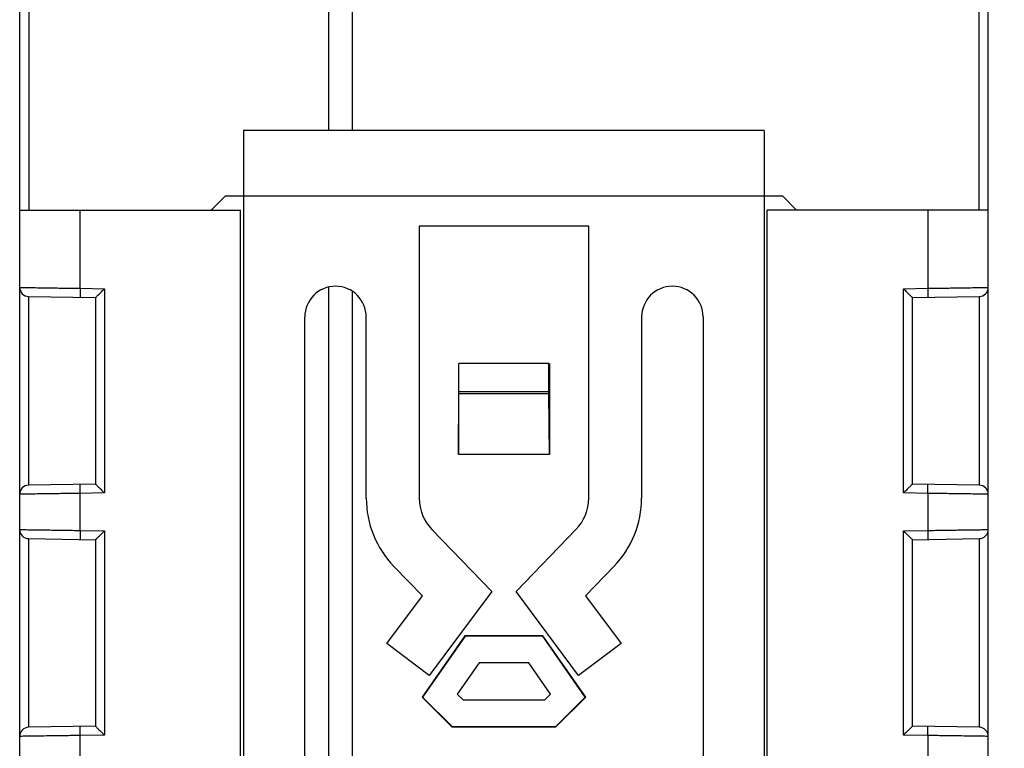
# Model space of a CAD drawing. Header units: millimetres. Extents: x 0 to 420, y 0 to 297.
# Tile 4 of 214: x 78 to 110, y 113 to 137. Entities that reach past the tile are written whole.
import ezdxf

# ---------------------------------------------------------------- set-up
doc = ezdxf.new("R2010")
doc.units = ezdxf.units.MM
doc.layers.get('Defpoints').update_dxf_attribs({"linetype": 'CONTINUOUS', "lineweight": 13})
doc.layers.add('Dimension', color=2, linetype='CONTINUOUS', lineweight=9)
doc.layers.add('Line', color=3, linetype='CONTINUOUS', lineweight=25)
doc.styles.get("Standard").update_dxf_attribs({"font": 'romans.shx'})
doc.dimstyles.new('yutana', dxfattribs={"dimtxt": 3.5, "dimasz": 3, "dimexe": 1, "dimexo": 0.6, "dimgap": 1.5, "dimtad": 1, "dimdec": 1, "dimzin": 0, "dimdsep": 46, "dimtxsty": 'Standard', "dimcen": 0, "dimadec": 0, "dimazin": 0, "dimtp": 0.01, "dimtm": 0.01, "dimtfac": 1, "dimtdec": 1, "dimtmove": 0, "dimatfit": 3, "dimfxl": 1, "dimtolj": 1, "dimtzin": 0, "dimlwd": 0, "dimlwe": 0, "dimarcsym": 0})

# ---------------------------------------------------------------- blocks, each defined once
blk = doc.blocks.new('*D4')
at = {"layer": 'Defpoints', "color": 0, "ltscale": 5}
for p in [(93.687, 198.492), (128.887, 198.492), (93.687, 98.496)]:
    blk.add_point(p, dxfattribs=at)
at = {"layer": 'Dimension', "color": 0, "lineweight": 0, "ltscale": 5}
for p, q in [((94.887, 198.492), (130.887, 198.492)), ((128.887, 104.496), (128.887, 192.492)), ((94.887, 98.496), (130.887, 98.496))]:
    blk.add_line(p, q, dxfattribs=at)
at = {"layer": 'Dimension', "color": 0, "ltscale": 5}
for points in [[(127.887, 192.492), (129.887, 192.492), (128.887, 198.492)], [(127.887, 104.496), (129.887, 104.496), (128.887, 98.496)]]:
    blk.add_solid(points, dxfattribs=at)
at = {"layer": 'Dimension', "color": 0, "ltscale": 5, "insert": (123.387, 148.494), "char_height": 5, "attachment_point": 5, "rotation": 90}
blk.add_mtext('\\A1;100.0', dxfattribs=at)

msp = doc.modelspace()

# ---------------------------------------------------------------- linework, layer by layer
at = {"layer": 'Line', "color": 7, "linetype": 'Continuous'}
for p, q in [((77.688, 102.91), (77.688, 194.008)), ((109.688, 102.992), (109.688, 194.09)), ((88.688, 133.6), (88.688, 186.68)), ((77.987, 164.632), (77.987, 130.97)), ((109.387, 130.97), (109.387, 164.638)), ((87.887, 164.34), (87.887, 133.6)), ((102.287, 133.6), (85.087, 133.6)), ((85.087, 133.6), (85.087, 106.4)), ((102.287, 133.6), (102.287, 106.4)), ((84.487, 131.44), (84.017, 130.97)), ((84.487, 131.44), (102.887, 131.44)), ((103.358, 130.97), (102.887, 131.44)), ((77.688, 130.97), (84.987, 130.97)), ((79.688, 128.387), (79.688, 130.97)), ((84.987, 106.4), (84.987, 130.97)), ((109.688, 130.97), (102.387, 130.97)), ((102.387, 106.4), (102.387, 130.97)), ((107.688, 130.97), (107.688, 128.387)), ((96.487, 130.44), (90.887, 130.44)), ((90.887, 130.44), (90.887, 121.459)), ((96.487, 121.459), (96.487, 130.44)), ((79.688, 128.387), (79.682, 128.087)), ((79.688, 128.387), (80.487, 128.373)), ((80.487, 128.373), (80.487, 121.627)), ((87.887, 128.424), (87.887, 109.76)), ((88.688, 110.32), (88.688, 128.275)), ((106.887, 128.373), (107.688, 128.387)), ((106.887, 121.627), (106.887, 128.373)), ((107.688, 128.387), (107.693, 128.087)), ((77.982, 128.117), (80.188, 128.079)), ((77.987, 121.883), (77.987, 128.117)), ((80.188, 128.079), (80.188, 121.921)), ((107.188, 128.079), (109.393, 128.117)), ((107.188, 121.921), (107.188, 128.079)), ((109.387, 128.117), (109.387, 121.883)), ((87.107, 105.6), (87.107, 127.44)), ((89.137, 121.459), (89.137, 127.44)), ((98.237, 127.44), (98.237, 121.459)), ((100.267, 127.44), (100.267, 105.6)), ((92.186, 125.9), (92.186, 122.9)), ((95.175, 125.9), (92.2, 125.9)), ((92.2, 124.962), (92.2, 125.9)), ((95.175, 124.962), (95.175, 125.9)), ((95.189, 125.9), (95.189, 122.9)), ((95.175, 124.962), (92.2, 124.962)), ((92.186, 122.9), (92.2, 124.9)), ((95.175, 124.9), (92.2, 124.9)), ((95.189, 122.9), (95.175, 124.9)), ((95.189, 122.9), (92.186, 122.9)), ((80.188, 121.921), (77.982, 121.883)), ((79.688, 121.613), (79.682, 121.913)), ((109.393, 121.883), (107.188, 121.921)), ((107.688, 121.613), (107.693, 121.913)), ((80.487, 121.627), (79.688, 121.613)), ((79.688, 120.387), (79.688, 121.613)), ((107.688, 121.613), (106.887, 121.627)), ((107.688, 121.613), (107.688, 120.387)), ((79.688, 120.387), (79.682, 120.087)), ((79.688, 120.387), (80.487, 120.373)), ((80.487, 120.373), (80.487, 113.627)), ((91.309, 120.416), (93.287, 118.371)), ((94.087, 118.371), (96.066, 120.416)), ((106.887, 120.373), (107.688, 120.387)), ((106.887, 113.627), (106.887, 120.373)), ((107.688, 120.387), (107.693, 120.087)), ((77.982, 120.117), (80.188, 120.079)), ((77.987, 113.883), (77.987, 120.117)), ((80.188, 120.079), (80.188, 113.921)), ((107.188, 120.079), (109.393, 120.117)), ((107.188, 113.921), (107.188, 120.079)), ((109.387, 120.117), (109.387, 113.883)), ((90.994, 118.225), (90.052, 119.199)), ((97.323, 119.199), (96.381, 118.225)), ((89.816, 116.647), (90.994, 118.225)), ((93.287, 118.371), (91.219, 115.6)), ((96.156, 115.6), (94.087, 118.371)), ((96.381, 118.225), (97.559, 116.647)), ((92.4, 116.902), (90.985, 114.881)), ((92.405, 116.891), (90.999, 114.882)), ((94.975, 116.902), (92.4, 116.902)), ((94.97, 116.891), (92.405, 116.891)), ((96.376, 114.882), (94.97, 116.891)), ((96.39, 114.881), (94.975, 116.902)), ((91.219, 115.6), (89.816, 116.647)), ((97.559, 116.647), (96.156, 115.6)), ((92.865, 116.009), (92.147, 114.983)), ((94.51, 116.009), (92.865, 116.009)), ((95.228, 114.983), (94.51, 116.009)), ((90.985, 114.881), (91.968, 113.898)), ((90.999, 114.882), (91.973, 113.909)), ((92.147, 114.983), (92.338, 114.791)), ((95.037, 114.791), (95.228, 114.983)), ((95.402, 113.909), (96.376, 114.882)), ((95.407, 113.898), (96.39, 114.881)), ((92.338, 114.791), (95.037, 114.791)), ((80.188, 113.921), (77.982, 113.883)), ((79.688, 113.613), (79.682, 113.913)), ((91.968, 113.898), (95.407, 113.898)), ((91.973, 113.909), (95.402, 113.909)), ((109.393, 113.883), (107.188, 113.921)), ((107.688, 113.613), (107.693, 113.913)), ((80.487, 113.627), (79.688, 113.613)), ((79.688, 112.387), (79.688, 113.613)), ((107.688, 113.613), (106.887, 113.627)), ((107.688, 113.613), (107.688, 112.387))]:
    msp.add_line(p, q, dxfattribs=at)
for centre, radius, start, end in [((77.988, 128.417), 0.3, 179.9997, 268.9845), ((88.122, 127.44), 1.015, 0, 180), ((99.252, 127.44), 1.015, 0, 180), ((109.387, 128.417), 0.3, 271, 0), ((77.987, 121.583), 0.3, 91, 180), ((109.387, 121.583), 0.3, 359.9997, 88.9845), ((92.387, 121.459), 3.25, 180, 224.049), ((92.387, 121.459), 1.5, 180, 224.049), ((94.987, 121.459), 1.5, 315.951, 0), ((94.987, 121.459), 3.25, 315.951, 0), ((77.988, 120.417), 0.3, 179.9997, 268.9845), ((109.387, 120.417), 0.3, 271, 0), ((77.987, 113.583), 0.3, 91, 180), ((109.387, 113.583), 0.3, 359.9997, 88.9845)]:
    msp.add_arc(centre, radius, start, end, dxfattribs=at)
for points, knots in [([(77.688, 128.417), (77.71, 128.417), (77.799, 128.415), (77.995, 128.412), (78.305, 128.408), (78.71, 128.402), (79.182, 128.395), (79.515, 128.39), (79.688, 128.387)], [0, 0, 0, 0, 0.068086, 0.267917, 0.585868, 1.000277, 1.482875, 2.00022, 2.00022, 2.00022, 2.00022]), ([(80.188, 128.079), (80.198, 128.089), (80.234, 128.125), (80.302, 128.191), (80.391, 128.278), (80.455, 128.341), (80.487, 128.373)], [0, 0, 0, 0, 0.0462163, 0.1509961, 0.2825965, 0.4206096, 0.4206096, 0.4206096, 0.4206096]), ([(107.188, 128.079), (107.177, 128.089), (107.141, 128.125), (107.073, 128.191), (106.984, 128.278), (106.92, 128.341), (106.887, 128.373)], [0, 0, 0, 0, 0.0462163, 0.1509961, 0.2825965, 0.4206096, 0.4206096, 0.4206096, 0.4206096]), ([(107.688, 128.387), (107.86, 128.39), (108.193, 128.395), (108.665, 128.402), (109.07, 128.408), (109.38, 128.412), (109.576, 128.415), (109.665, 128.417), (109.688, 128.417)], [0, 0, 0, 0, 0.51737, 0.999988, 1.414386, 1.732328, 1.93214, 2.00022, 2.00022, 2.00022, 2.00022]), ([(92.2, 124.9), (92.2, 124.906), (92.2, 124.92), (92.2, 124.94), (92.2, 124.955), (92.2, 124.962)], [0, 0, 0, 0, 0.01886901, 0.03986601, 0.06195392, 0.06195392, 0.06195392, 0.06195392]), ([(95.175, 124.9), (95.175, 124.906), (95.175, 124.92), (95.175, 124.94), (95.175, 124.955), (95.175, 124.962)], [0, 0, 0, 0, 0.01886901, 0.03986601, 0.06195392, 0.06195392, 0.06195392, 0.06195392]), ([(80.188, 121.921), (80.198, 121.911), (80.234, 121.875), (80.302, 121.809), (80.391, 121.722), (80.455, 121.659), (80.487, 121.627)], [0, 0, 0, 0, 0.0462163, 0.1509961, 0.2825965, 0.4206096, 0.4206096, 0.4206096, 0.4206096]), ([(107.188, 121.921), (107.177, 121.911), (107.141, 121.875), (107.073, 121.809), (106.984, 121.722), (106.92, 121.659), (106.887, 121.627)], [0, 0, 0, 0, 0.0462163, 0.1509961, 0.2825965, 0.4206096, 0.4206096, 0.4206096, 0.4206096]), ([(79.688, 121.613), (79.515, 121.61), (79.182, 121.605), (78.71, 121.598), (78.305, 121.592), (77.995, 121.588), (77.799, 121.585), (77.71, 121.583), (77.688, 121.583)], [0, 0, 0, 0, 0.51737, 0.999988, 1.414386, 1.732328, 1.93214, 2.00022, 2.00022, 2.00022, 2.00022]), ([(109.688, 121.583), (109.665, 121.583), (109.576, 121.585), (109.38, 121.588), (109.07, 121.592), (108.665, 121.598), (108.193, 121.605), (107.86, 121.61), (107.688, 121.613)], [0, 0, 0, 0, 0.068086, 0.267917, 0.585868, 1.000277, 1.482875, 2.00022, 2.00022, 2.00022, 2.00022]), ([(77.688, 120.417), (77.71, 120.417), (77.799, 120.415), (77.995, 120.412), (78.305, 120.408), (78.71, 120.402), (79.182, 120.395), (79.515, 120.39), (79.688, 120.387)], [0, 0, 0, 0, 0.068086, 0.267917, 0.585868, 1.000277, 1.482875, 2.00022, 2.00022, 2.00022, 2.00022]), ([(80.188, 120.079), (80.198, 120.089), (80.234, 120.125), (80.302, 120.191), (80.391, 120.278), (80.455, 120.341), (80.487, 120.373)], [0, 0, 0, 0, 0.0462163, 0.1509961, 0.2825965, 0.4206096, 0.4206096, 0.4206096, 0.4206096]), ([(107.188, 120.079), (107.177, 120.089), (107.141, 120.125), (107.073, 120.191), (106.984, 120.278), (106.92, 120.341), (106.887, 120.373)], [0, 0, 0, 0, 0.0462163, 0.1509961, 0.2825965, 0.4206096, 0.4206096, 0.4206096, 0.4206096]), ([(107.688, 120.387), (107.86, 120.39), (108.193, 120.395), (108.665, 120.402), (109.07, 120.408), (109.38, 120.412), (109.576, 120.415), (109.665, 120.417), (109.688, 120.417)], [0, 0, 0, 0, 0.51737, 0.999988, 1.414386, 1.732328, 1.93214, 2.00022, 2.00022, 2.00022, 2.00022]), ([(80.188, 113.921), (80.198, 113.911), (80.234, 113.875), (80.302, 113.809), (80.391, 113.722), (80.455, 113.659), (80.487, 113.627)], [0, 0, 0, 0, 0.0462163, 0.1509961, 0.2825965, 0.4206096, 0.4206096, 0.4206096, 0.4206096]), ([(107.188, 113.921), (107.177, 113.911), (107.141, 113.875), (107.073, 113.809), (106.984, 113.722), (106.92, 113.659), (106.887, 113.627)], [0, 0, 0, 0, 0.0462163, 0.1509961, 0.2825965, 0.4206096, 0.4206096, 0.4206096, 0.4206096]), ([(79.688, 113.613), (79.515, 113.61), (79.182, 113.605), (78.71, 113.598), (78.305, 113.592), (77.995, 113.588), (77.799, 113.585), (77.71, 113.583), (77.688, 113.583)], [0, 0, 0, 0, 0.51737, 0.999988, 1.414386, 1.732328, 1.93214, 2.00022, 2.00022, 2.00022, 2.00022]), ([(109.688, 113.583), (109.665, 113.583), (109.576, 113.585), (109.38, 113.588), (109.07, 113.592), (108.665, 113.598), (108.193, 113.605), (107.86, 113.61), (107.688, 113.613)], [0, 0, 0, 0, 0.068086, 0.267917, 0.585868, 1.000277, 1.482875, 2.00022, 2.00022, 2.00022, 2.00022])]:
    msp.add_open_spline(points, degree=3, knots=knots, dxfattribs=at)

# ---------------------------------------------------------------- dimensions: what is measured, and where the dimension line sits
at = {"layer": 'Dimension', "color": 7}
dim = msp.add_linear_dim(base=(128.887, 198.492), p1=(93.687, 98.496), p2=(93.687, 198.492), angle=90, dimstyle='yutana', override={"dimscale": 2, "dimtxt": 2.5, "dimasz": 3}, dxfattribs=at)
dim.commit()
dim.dimension.update_dxf_attribs({"geometry": '*D4', "text_midpoint": (123.387, 148.494)})

doc.saveas('drawing.dxf')
